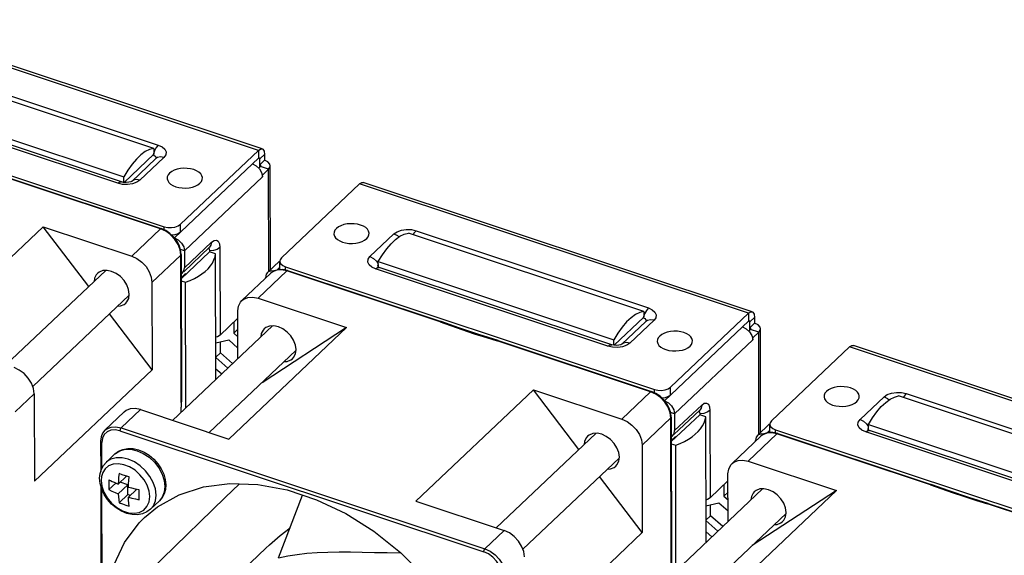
# Model space of a CAD drawing. Extents: x 0 to 1189, y 0 to 841.
# Tile 57 of 256: x 654 to 683, y 234 to 250. Entities that reach past the tile are written whole.
import ezdxf

# ---------------------------------------------------------------- set-up
doc = ezdxf.new("R2010")
doc.units = 0
doc.header["$LTSCALE"] = 65.395
doc.layers.get('0').update_dxf_attribs({"linetype": 'CONTINUOUS'})
doc.layers.add('03__ASM_ALL_CURVES', color=7, linetype='CONTINUOUS')

msp = doc.modelspace()

# ---------------------------------------------------------------- linework, layer by layer
at = {"color": 3, "linetype": 'Continuous'}
for p, q in [((661.113, 246.397), (649.529, 250.251)), ((661.224, 246.439), (649.64, 250.293)), ((651.211, 248.859), (658.131, 246.557)), ((647.326, 247.778), (658.309, 244.124)), ((656.927, 245.416), (650.007, 247.718)), ((658.788, 244.194), (661.113, 246.397)), ((661.292, 246.277), (661.292, 246.103)), ((658.298, 246.188), (657.583, 245.51)), ((658.61, 243.793), (660.934, 245.996)), ((660.934, 245.996), (661.045, 245.938)), ((661.207, 245.739), (661.228, 245.673)), ((661.228, 245.673), (661.236, 245.606)), ((661.415, 245.833), (661.236, 245.664)), ((661.421, 242.797), (661.415, 245.833)), ((661.47, 242.843), (661.464, 245.934)), ((657.066, 245.385), (656.927, 245.416)), ((657.487, 245.446), (657.361, 245.401)), ((657.583, 245.51), (657.487, 245.446)), ((658.911, 243.403), (661.236, 245.606)), ((661.236, 245.606), (661.236, 245.664)), ((664.121, 245.396), (661.797, 243.193)), ((675.705, 241.542), (664.121, 245.396)), ((675.816, 241.584), (664.233, 245.438)), ((664.433, 243.231), (665.148, 243.909)), ((665.804, 244.004), (672.724, 241.702)), ((658.913, 242.901), (659.717, 243.664)), ((658.911, 243.403), (658.913, 242.901)), ((659.65, 243.452), (659.657, 243.403)), ((659.657, 243.403), (659.657, 243.374)), ((659.962, 243.5), (659.968, 240.895)), ((661.741, 243.099), (661.379, 242.756)), ((661.756, 243.135), (661.748, 243.092)), ((661.797, 243.193), (661.756, 243.135)), ((661.57, 242.798), (661.504, 242.808)), ((661.748, 242.914), (661.658, 242.829)), ((661.919, 242.923), (672.901, 239.269)), ((664.6, 242.863), (664.485, 242.916)), ((671.52, 240.561), (664.6, 242.863)), ((664.671, 242.964), (664.682, 242.982)), ((664.675, 242.925), (664.671, 242.964)), ((664.684, 242.911), (664.675, 242.925)), ((658.812, 242.602), (658.942, 242.725)), ((658.942, 242.725), (658.942, 242.696)), ((661.318, 242.584), (661.318, 242.602)), ((660.5, 241.4), (659.968, 240.895)), ((672.89, 241.333), (672.175, 240.655)), ((673.381, 239.339), (675.705, 241.542)), ((675.885, 241.422), (675.885, 241.248)), ((673.203, 238.938), (675.527, 241.141)), ((675.527, 241.141), (675.638, 241.083)), ((676.007, 240.978), (675.828, 240.809)), ((676.014, 237.941), (676.007, 240.978)), ((676.063, 237.988), (676.056, 241.079)), ((659.982, 240.363), (659.982, 240.693)), ((673.504, 238.548), (675.829, 240.751)), ((675.8, 240.884), (675.821, 240.818)), ((675.821, 240.818), (675.829, 240.751)), ((675.829, 240.751), (675.828, 240.809)), ((671.658, 240.53), (671.52, 240.561)), ((672.08, 240.591), (671.953, 240.546)), ((672.175, 240.655), (672.08, 240.591)), ((678.714, 240.541), (676.39, 238.338)), ((690.298, 236.687), (678.714, 240.541)), ((690.409, 236.729), (678.825, 240.583)), ((660.343, 240.043), (659.982, 240.363)), ((679.026, 238.376), (679.741, 239.054)), ((680.396, 239.149), (687.316, 236.846)), ((673.505, 238.046), (674.31, 238.809)), ((674.555, 238.645), (674.561, 236.04)), ((673.504, 238.548), (673.505, 238.046)), ((674.243, 238.597), (674.25, 238.548)), ((674.25, 238.548), (674.25, 238.519)), ((676.39, 238.338), (676.349, 238.28)), ((676.333, 238.244), (675.971, 237.901)), ((676.341, 238.059), (676.251, 237.974)), ((676.349, 238.28), (676.341, 238.237)), ((676.512, 238.068), (687.494, 234.414)), ((679.192, 238.008), (679.078, 238.061)), ((679.264, 238.109), (679.275, 238.127)), ((679.267, 238.07), (679.264, 238.109)), ((679.276, 238.056), (679.267, 238.07)), ((673.405, 237.747), (673.534, 237.87)), ((673.534, 237.87), (673.534, 237.841)), ((676.162, 237.943), (676.096, 237.953)), ((686.113, 235.706), (679.192, 238.008)), ((675.911, 237.729), (675.911, 237.747)), ((675.093, 236.545), (674.561, 236.04)), ((674.575, 235.508), (674.574, 235.838)), ((674.935, 235.188), (674.575, 235.508))]:
    msp.add_line(p, q, dxfattribs=at)
at = {"color": 7, "linetype": 'Continuous'}
for p, q in [((657.994, 246.456), (650.984, 248.788)), ((650.09, 247.941), (657.1, 245.608)), ((657.038, 245.458), (650.118, 247.761)), ((657.11, 245.444), (657.994, 246.282)), ((658.016, 246.38), (657.977, 246.265)), ((657.994, 246.456), (657.994, 246.282)), ((661.113, 246.397), (661.113, 246.165)), ((661.292, 246.277), (661.149, 246.141)), ((658.058, 246.153), (657.342, 245.475)), ((660.934, 245.996), (661.113, 246.165)), ((661.149, 246.141), (661.104, 246.156)), ((661.146, 246.161), (661.149, 246.141)), ((661.15, 245.891), (661.149, 246.141)), ((661.292, 246.103), (661.149, 245.967)), ((661.17, 245.957), (661.149, 245.967)), ((661.174, 245.913), (661.123, 245.865)), ((661.415, 245.833), (661.174, 245.913)), ((658.198, 244.057), (653.631, 245.577)), ((653.653, 245.585), (658.22, 244.066)), ((657.1, 245.444), (657.1, 245.608)), ((661.236, 245.664), (661.229, 245.666)), ((654.707, 244.12), (651.202, 240.799)), ((654.707, 244.12), (657.339, 243.244)), ((656.06, 242.341), (654.707, 244.12)), ((657.339, 243.244), (658.198, 244.057)), ((658.353, 243.986), (658.198, 244.057)), ((658.309, 244.027), (658.309, 244.124)), ((658.491, 243.886), (658.353, 243.986)), ((658.789, 243.962), (658.719, 243.915)), ((658.789, 243.962), (658.788, 244.194)), ((665.454, 243.902), (665.576, 243.933)), ((672.587, 241.601), (665.576, 243.933)), ((658.499, 243.88), (658.491, 243.886)), ((658.624, 243.746), (658.499, 243.88)), ((658.911, 243.403), (658.792, 243.443)), ((659.657, 243.374), (658.812, 242.574)), ((658.889, 242.782), (659.657, 243.51)), ((659.838, 243.314), (659.657, 243.374)), ((658.801, 243.278), (657.942, 242.465)), ((658.81, 238.885), (658.801, 243.278)), ((658.811, 243.299), (658.82, 238.906)), ((659.846, 239.572), (659.838, 243.314)), ((661.748, 242.86), (661.748, 243.092)), ((664.627, 243.099), (664.682, 243.017)), ((664.682, 243.086), (671.693, 240.753)), ((664.683, 242.918), (664.682, 243.086)), ((653.593, 240.003), (656.564, 242.818)), ((658.844, 242.74), (658.812, 242.782)), ((658.812, 242.719), (658.844, 242.74)), ((658.844, 242.74), (658.853, 242.748)), ((661.478, 242.735), (660.62, 241.922)), ((661.959, 242.806), (661.1, 241.993)), ((661.803, 242.838), (661.658, 242.829)), ((661.75, 242.843), (661.748, 242.86)), ((661.959, 242.806), (661.803, 242.838)), ((661.981, 242.815), (661.836, 242.846)), ((661.919, 242.828), (661.919, 242.923)), ((666.526, 241.287), (661.959, 242.806)), ((661.981, 242.815), (666.548, 241.295)), ((664.68, 242.919), (664.673, 242.923)), ((664.711, 242.906), (664.68, 242.919)), ((671.631, 240.603), (664.711, 242.906)), ((657.942, 242.465), (657.948, 239.86)), ((658.812, 242.511), (658.944, 242.467)), ((658.952, 238.725), (658.944, 242.467)), ((661.318, 242.602), (661.333, 242.597)), ((654.393, 239.363), (657.263, 242.083)), ((657.249, 241.986), (657.267, 242.111)), ((661.1, 241.993), (663.733, 241.117)), ((660.503, 240.195), (660.5, 241.614)), ((672.587, 241.601), (672.587, 241.427)), ((657.948, 239.86), (656.678, 241.529)), ((660.378, 241.283), (660.378, 240.949)), ((671.702, 240.589), (672.587, 241.427)), ((672.65, 241.298), (671.935, 240.62)), ((672.609, 241.525), (672.569, 241.41)), ((675.527, 241.141), (675.706, 241.31)), ((675.742, 241.286), (675.696, 241.301)), ((675.705, 241.542), (675.706, 241.31)), ((675.739, 241.306), (675.742, 241.286)), ((675.885, 241.422), (675.742, 241.286)), ((675.742, 241.035), (675.742, 241.286)), ((658.557, 238.351), (661.528, 241.167)), ((663.733, 241.117), (660.229, 237.795)), ((660.501, 241.066), (660.378, 240.949)), ((663.733, 241.117), (661.219, 239.475)), ((675.767, 241.058), (675.716, 241.01)), ((675.885, 241.248), (675.742, 241.112)), ((675.762, 241.102), (675.742, 241.112)), ((676.007, 240.978), (675.767, 241.058)), ((659.843, 240.663), (660.229, 240.748)), ((660.229, 240.748), (660.502, 240.506)), ((660.378, 240.949), (660.502, 240.84)), ((672.79, 239.202), (668.223, 240.722)), ((668.246, 240.73), (672.813, 239.211)), ((668.246, 240.73), (668.246, 240.73)), ((671.693, 240.589), (671.693, 240.753)), ((675.828, 240.809), (675.822, 240.811)), ((659.65, 237.988), (662.227, 240.431)), ((662.213, 240.334), (662.231, 240.46)), ((659.982, 240.363), (659.844, 240.232)), ((660.2, 239.908), (659.844, 240.223)), ((657.948, 239.86), (654.443, 236.539)), ((659.845, 239.889), (660.018, 239.735)), ((669.299, 239.265), (665.795, 235.943)), ((669.299, 239.265), (671.932, 238.389)), ((670.653, 237.486), (669.299, 239.265)), ((672.901, 239.172), (672.901, 239.269)), ((673.381, 239.107), (673.381, 239.339)), ((654.438, 239.144), (653.866, 238.601)), ((654.438, 239.144), (654.443, 236.539)), ((671.932, 238.389), (672.79, 239.202)), ((672.946, 239.131), (672.79, 239.202)), ((673.083, 239.031), (672.946, 239.131)), ((673.092, 239.025), (673.083, 239.031)), ((673.216, 238.891), (673.092, 239.025)), ((673.381, 239.107), (673.311, 239.06)), ((680.047, 239.047), (680.169, 239.078)), ((687.179, 236.746), (680.169, 239.078)), ((657.596, 238.671), (657.024, 238.129)), ((657.596, 238.671), (660.229, 237.795)), ((658.81, 238.885), (658.806, 238.587)), ((658.815, 238.595), (658.82, 238.906)), ((673.481, 237.926), (674.25, 238.655)), ((657.116, 238.601), (656.543, 238.058)), ((673.393, 238.423), (672.535, 237.61)), ((673.504, 238.548), (673.385, 238.588)), ((673.403, 234.03), (673.393, 238.423)), ((673.403, 238.444), (673.413, 234.051)), ((674.25, 238.519), (673.405, 237.718)), ((674.43, 238.459), (674.25, 238.519)), ((674.438, 234.717), (674.43, 238.459)), ((657.024, 238.129), (667.855, 234.525)), ((676.341, 238.005), (676.341, 238.237)), ((676.512, 237.973), (676.512, 238.068)), ((679.219, 238.244), (679.275, 238.162)), ((679.273, 238.064), (679.266, 238.068)), ((679.304, 238.051), (679.273, 238.064)), ((679.275, 238.231), (686.285, 235.898)), ((679.275, 238.063), (679.275, 238.231)), ((686.224, 235.748), (679.304, 238.051)), ((656.988, 238.037), (667.82, 234.434)), ((668.186, 235.148), (671.156, 237.963)), ((673.437, 237.885), (673.404, 237.927)), ((673.404, 237.864), (673.437, 237.885)), ((673.437, 237.885), (673.445, 237.893)), ((676.071, 237.88), (675.213, 237.067)), ((676.551, 237.951), (675.693, 237.138)), ((676.396, 237.983), (676.251, 237.974)), ((676.342, 237.988), (676.341, 238.005)), ((676.551, 237.951), (676.396, 237.983)), ((676.574, 237.96), (676.429, 237.991)), ((681.118, 236.432), (676.551, 237.951)), ((676.574, 237.96), (681.14, 236.44)), ((656.413, 237.73), (656.415, 236.826)), ((656.449, 236.92), (656.448, 237.696)), ((672.535, 237.61), (672.541, 235.005)), ((673.405, 237.656), (673.536, 237.612)), ((673.544, 233.87), (673.536, 237.612)), ((675.911, 237.747), (675.925, 237.742)), ((656.575, 237.099), (656.841, 237.351)), ((656.841, 237.351), (656.855, 237.364)), ((668.986, 234.508), (671.855, 237.227)), ((671.841, 237.131), (671.859, 237.256)), ((675.693, 237.138), (678.326, 236.262)), ((657.185, 236.689), (656.938, 236.455)), ((672.541, 235.005), (671.271, 236.674)), ((675.096, 235.34), (675.093, 236.759)), ((656.416, 236.411), (656.433, 228.659)), ((656.467, 228.648), (656.451, 236.294)), ((656.867, 236.483), (656.661, 236.288)), ((657.219, 236.431), (656.938, 236.165)), ((657.219, 236.431), (656.992, 236.506)), ((657.219, 236.141), (657.219, 236.431)), ((657.481, 236.294), (657.239, 236.065)), ((658.309, 236.561), (658.33, 236.377)), ((660.548, 236.461), (660.123, 236.05)), ((673.15, 233.496), (676.121, 236.312)), ((674.97, 236.428), (674.971, 236.094)), ((657.219, 236.141), (656.963, 235.898)), ((657.294, 236.117), (657.219, 236.141)), ((661.714, 234.259), (662.421, 236.127)), ((678.326, 236.262), (674.821, 232.94)), ((675.094, 236.211), (674.971, 236.094)), ((674.971, 236.094), (675.094, 235.985)), ((678.326, 236.262), (675.811, 234.62)), ((657.899, 235.702), (658.165, 235.954)), ((665.795, 235.943), (668.427, 235.068)), ((674.436, 235.807), (674.821, 235.893)), ((674.821, 235.893), (675.095, 235.651)), ((687.383, 234.347), (682.816, 235.867)), ((682.838, 235.875), (687.405, 234.356)), ((682.838, 235.875), (682.838, 235.875)), ((674.242, 233.133), (676.82, 235.576)), ((674.575, 235.508), (674.437, 235.377)), ((676.806, 235.479), (676.824, 235.605)), ((674.792, 235.053), (674.437, 235.368)), ((667.855, 234.525), (668.427, 235.068)), ((672.541, 235.005), (669.036, 231.684)), ((674.438, 235.034), (674.61, 234.88)), ((661.339, 234.548), (659.888, 233.172)), ((661.337, 234.546), (661.439, 234.641))]:
    msp.add_line(p, q, dxfattribs=at)
for points in [[(658.131, 246.557), (658.07, 246.481), (658.016, 246.38)], [(657.994, 246.456), (657.872, 246.424), (657.744, 246.36), (657.613, 246.265), (657.48, 246.139), (657.349, 245.986), (657.222, 245.808), (657.1, 245.608)], [(658.298, 246.188), (658.195, 246.205), (658.105, 246.185), (658.058, 246.153)], [(661.113, 246.165), (661.127, 246.174), (661.135, 246.174)], [(661.135, 246.174), (661.139, 246.172), (661.146, 246.161)], [(661.184, 245.934), (661.182, 245.943), (661.17, 245.957)], [(661.174, 245.913), (661.183, 245.928), (661.184, 245.934)], [(656.927, 245.416), (656.989, 245.456), (657.038, 245.458)], [(657.175, 245.439), (657.098, 245.444), (657.038, 245.458)], [(657.342, 245.475), (657.34, 245.474), (657.309, 245.46), (657.251, 245.446), (657.175, 245.439)], [(657.583, 245.51), (657.48, 245.527), (657.389, 245.507), (657.342, 245.475)], [(658.198, 244.057), (658.211, 244.066), (658.22, 244.066)], [(658.588, 243.82), (658.476, 243.925), (658.352, 244.008), (658.22, 244.066)], [(658.719, 243.915), (658.626, 243.882), (658.536, 243.869)], [(665.148, 243.909), (665.251, 243.857), (665.297, 243.817)], [(665.804, 244.004), (665.742, 243.929), (665.72, 243.885)], [(658.811, 243.299), (658.795, 243.432), (658.751, 243.569), (658.681, 243.7), (658.588, 243.82)], [(658.801, 243.278), (658.78, 243.435), (658.719, 243.595), (658.624, 243.746)], [(659.717, 243.664), (659.699, 243.571), (659.657, 243.51)], [(664.682, 243.086), (664.804, 243.285), (664.931, 243.464), (665.063, 243.617), (665.195, 243.742), (665.326, 243.838), (665.454, 243.902)], [(659.962, 243.5), (659.883, 243.448), (659.777, 243.414), (659.657, 243.403)], [(657.339, 243.244), (657.496, 243.172), (657.641, 243.066), (657.765, 242.933), (657.861, 242.782), (657.921, 242.622), (657.942, 242.465)], [(658.811, 243.299), (658.81, 243.293), (658.801, 243.278)], [(658.944, 242.467), (659.079, 242.52), (659.206, 242.579), (659.324, 242.645), (659.431, 242.715), (659.528, 242.791), (659.612, 242.871), (659.684, 242.955), (659.743, 243.041), (659.788, 243.131), (659.82, 243.222), (659.838, 243.314)], [(664.433, 243.231), (664.536, 243.18), (664.627, 243.099)], [(656.606, 242.821), (656.479, 242.813), (656.37, 242.77), (656.319, 242.731)], [(657.267, 242.111), (657.248, 242.249), (657.195, 242.389), (657.111, 242.521), (657.003, 242.637), (656.877, 242.73), (656.741, 242.792), (656.606, 242.821)], [(658.853, 242.748), (658.895, 242.809), (658.913, 242.901)], [(661.836, 242.846), (661.699, 242.842), (661.578, 242.804), (661.478, 242.735)], [(661.658, 242.829), (661.534, 242.778), (661.478, 242.735)], [(661.981, 242.815), (661.972, 242.815), (661.959, 242.806)], [(664.6, 242.863), (664.661, 242.904), (664.711, 242.906)], [(656.319, 242.731), (656.285, 242.693), (656.231, 242.588), (656.218, 242.491)], [(657.161, 241.842), (657.195, 241.88), (657.249, 241.986)], [(660.5, 241.614), (660.52, 241.757), (660.58, 241.877), (660.62, 241.922)], [(660.62, 241.922), (660.675, 241.965), (660.799, 242.015), (660.944, 242.025), (661.1, 241.993)], [(656.917, 241.755), (657.001, 241.76), (657.111, 241.803), (657.161, 241.842)], [(672.587, 241.601), (672.465, 241.569), (672.337, 241.505), (672.206, 241.41), (672.073, 241.284), (671.942, 241.131), (671.814, 240.953), (671.693, 240.753)], [(672.724, 241.702), (672.663, 241.626), (672.609, 241.525)], [(666.548, 241.295), (666.539, 241.295), (666.526, 241.287)], [(666.526, 241.287), (666.835, 241.178), (667.172, 241.056), (667.54, 240.933), (667.901, 240.823), (668.223, 240.722)], [(668.246, 240.73), (667.671, 240.908), (667.082, 241.105), (666.548, 241.295)], [(672.89, 241.333), (672.788, 241.35), (672.697, 241.33), (672.65, 241.298)], [(675.706, 241.31), (675.72, 241.319), (675.728, 241.319)], [(675.728, 241.319), (675.731, 241.317), (675.739, 241.306)], [(661.283, 241.079), (661.249, 241.041), (661.196, 240.936), (661.182, 240.839)], [(661.57, 241.169), (661.443, 241.162), (661.334, 241.118), (661.283, 241.079)], [(662.231, 240.46), (662.213, 240.597), (662.16, 240.737), (662.076, 240.869), (661.968, 240.985), (661.841, 241.078), (661.706, 241.141), (661.57, 241.169)], [(675.776, 241.079), (675.774, 241.088), (675.762, 241.102)], [(675.767, 241.058), (675.776, 241.073), (675.776, 241.079)], [(659.968, 240.895), (659.89, 240.844), (659.843, 240.829)], [(668.246, 240.73), (668.237, 240.73), (668.223, 240.722)], [(671.52, 240.561), (671.581, 240.601), (671.631, 240.603)], [(671.768, 240.584), (671.691, 240.589), (671.631, 240.603)], [(671.935, 240.62), (671.932, 240.619), (671.901, 240.605), (671.844, 240.591), (671.768, 240.584)], [(672.175, 240.655), (672.072, 240.672), (671.982, 240.652), (671.935, 240.62)], [(661.881, 240.103), (661.966, 240.108), (662.075, 240.151), (662.126, 240.19)], [(662.126, 240.19), (662.16, 240.228), (662.213, 240.334)], [(654.438, 239.144), (654.417, 239.301), (654.356, 239.46), (654.261, 239.611), (654.136, 239.745), (653.991, 239.851), (653.835, 239.923)], [(672.79, 239.202), (672.804, 239.211), (672.813, 239.211)], [(673.18, 238.965), (673.069, 239.07), (672.945, 239.153), (672.813, 239.211)], [(673.311, 239.06), (673.219, 239.027), (673.129, 239.014)], [(673.403, 238.444), (673.388, 238.577), (673.344, 238.714), (673.273, 238.845), (673.18, 238.965)], [(679.275, 238.231), (679.396, 238.43), (679.524, 238.608), (679.655, 238.762), (679.788, 238.887), (679.919, 238.983), (680.047, 239.047)], [(679.741, 239.054), (679.844, 239.002), (679.89, 238.962)], [(680.396, 239.149), (680.335, 239.073), (680.312, 239.03)], [(657.596, 238.671), (657.44, 238.703), (657.295, 238.694), (657.171, 238.643), (657.116, 238.6)], [(658.82, 238.906), (658.819, 238.9), (658.81, 238.885)], [(673.393, 238.423), (673.373, 238.58), (673.312, 238.74), (673.216, 238.891)], [(674.31, 238.809), (674.292, 238.716), (674.25, 238.655)], [(674.555, 238.645), (674.476, 238.593), (674.37, 238.559), (674.25, 238.548)], [(671.932, 238.389), (672.088, 238.317), (672.233, 238.211), (672.358, 238.078), (672.454, 237.927), (672.514, 237.767), (672.535, 237.61)], [(673.403, 238.444), (673.402, 238.438), (673.393, 238.423)], [(673.536, 237.612), (673.672, 237.665), (673.799, 237.724), (673.917, 237.79), (674.024, 237.86), (674.12, 237.936), (674.205, 238.016), (674.277, 238.1), (674.335, 238.186), (674.381, 238.276), (674.413, 238.367), (674.43, 238.459)], [(679.026, 238.376), (679.129, 238.325), (679.219, 238.244)], [(656.543, 238.058), (656.473, 237.969), (656.428, 237.858), (656.413, 237.73)], [(656.988, 238.037), (656.848, 238.066), (656.717, 238.058), (656.605, 238.012), (656.52, 237.933), (656.466, 237.825), (656.448, 237.696)], [(656.543, 238.058), (656.599, 238.101), (656.723, 238.152), (656.868, 238.161), (657.024, 238.129)], [(657.024, 238.129), (657.01, 238.112), (656.998, 238.088), (656.991, 238.062), (656.988, 238.037)], [(673.445, 237.893), (673.488, 237.954), (673.505, 238.046)], [(679.192, 238.008), (679.254, 238.049), (679.304, 238.051)], [(670.912, 237.876), (670.877, 237.838), (670.824, 237.733), (670.81, 237.636)], [(671.198, 237.966), (671.072, 237.958), (670.962, 237.915), (670.912, 237.876)], [(671.859, 237.256), (671.841, 237.394), (671.788, 237.534), (671.704, 237.666), (671.596, 237.782), (671.469, 237.875), (671.334, 237.937), (671.198, 237.966)], [(676.429, 237.991), (676.292, 237.987), (676.171, 237.949), (676.071, 237.88)], [(676.251, 237.974), (676.126, 237.923), (676.071, 237.88)], [(676.574, 237.96), (676.565, 237.96), (676.551, 237.951)], [(656.448, 237.696), (656.427, 237.707), (656.415, 237.721), (656.413, 237.73)], [(656.841, 237.351), (656.949, 237.432), (657.079, 237.488), (657.225, 237.515), (657.383, 237.51), (657.546, 237.473)], [(656.855, 237.364), (656.986, 237.446), (657.142, 237.489), (657.317, 237.49), (657.501, 237.448), (657.685, 237.367), (657.86, 237.25), (658.017, 237.103), (658.149, 236.934), (658.247, 236.75), (658.309, 236.561)], [(657.546, 237.473), (657.707, 237.406), (657.859, 237.312), (657.998, 237.195), (658.12, 237.06), (658.219, 236.91), (658.293, 236.751)], [(658.065, 236.125), (658.043, 236.309), (657.982, 236.498), (657.883, 236.682), (657.752, 236.851), (657.595, 236.998), (657.42, 237.115), (657.235, 237.197), (657.051, 237.238), (656.877, 237.237), (656.72, 237.195), (656.589, 237.112), (656.575, 237.099)], [(675.213, 237.067), (675.268, 237.11), (675.392, 237.16), (675.537, 237.17), (675.693, 237.138)], [(656.385, 236.626), (656.398, 236.766), (656.435, 236.893), (656.495, 237.005), (656.575, 237.099)], [(657.877, 236.079), (657.857, 236.246), (657.799, 236.417), (657.707, 236.582), (657.586, 236.733), (657.439, 236.864), (657.277, 236.964), (657.109, 237.03), (656.942, 237.057), (656.787, 237.044), (656.653, 236.992), (656.549, 236.908), (656.478, 236.8), (656.439, 236.68), (656.428, 236.561)], [(671.509, 236.9), (671.594, 236.905), (671.703, 236.948), (671.754, 236.987)], [(671.754, 236.987), (671.788, 237.025), (671.841, 237.131)], [(675.093, 236.759), (675.113, 236.902), (675.173, 237.022), (675.213, 237.067)], [(657.899, 235.702), (657.79, 235.621), (657.661, 235.565), (657.514, 235.539), (657.357, 235.543), (657.194, 235.58), (657.033, 235.647), (656.88, 235.741), (656.741, 235.858), (656.62, 235.993), (656.521, 236.143), (656.447, 236.303), (656.401, 236.465), (656.385, 236.626)], [(656.961, 236.767), (656.95, 236.661), (656.943, 236.557), (656.938, 236.455)], [(657.262, 236.666), (657.159, 236.697), (657.058, 236.731), (656.961, 236.767)], [(657.239, 236.355), (657.244, 236.457), (657.251, 236.561), (657.262, 236.666)], [(658.293, 236.751), (658.339, 236.588), (658.355, 236.428)], [(656.428, 236.561), (656.449, 236.388), (656.511, 236.21), (656.611, 236.039), (656.742, 235.884), (656.897, 235.754), (657.066, 235.658), (657.241, 235.6), (657.411, 235.583), (657.565, 235.61), (657.696, 235.678), (657.794, 235.783), (657.856, 235.92), (657.877, 236.079)], [(656.661, 236.577), (656.659, 236.527), (656.658, 236.477), (656.658, 236.43)], [(656.658, 236.43), (656.658, 236.382), (656.659, 236.334), (656.661, 236.288)], [(656.661, 236.577), (656.706, 236.555), (656.757, 236.531), (656.812, 236.506), (656.872, 236.481), (656.938, 236.455)], [(656.661, 236.288), (656.75, 236.245), (656.843, 236.204), (656.938, 236.165)], [(657.563, 236.277), (657.453, 236.3), (657.345, 236.326), (657.239, 236.355)], [(657.721, 235.458), (658.107, 235.775), (658.749, 236.134), (659.472, 236.368), (660.261, 236.472), (661.099, 236.441), (661.966, 236.279)], [(658.355, 236.428), (658.342, 236.287), (658.305, 236.16), (658.245, 236.048), (658.165, 235.954)], [(658.33, 236.377), (658.31, 236.207), (658.249, 236.059), (658.165, 235.954)], [(676.163, 236.314), (676.036, 236.307), (675.927, 236.263), (675.876, 236.224)], [(676.824, 235.605), (676.806, 235.742), (676.752, 235.882), (676.669, 236.014), (676.56, 236.13), (676.434, 236.223), (676.298, 236.286), (676.163, 236.314)], [(681.14, 236.44), (681.132, 236.44), (681.118, 236.432)], [(681.118, 236.432), (681.428, 236.323), (681.765, 236.201), (682.133, 236.078), (682.494, 235.968), (682.816, 235.867)], [(682.838, 235.875), (682.264, 236.053), (681.674, 236.25), (681.141, 236.44)], [(656.938, 236.165), (656.944, 236.073), (656.952, 235.984), (656.963, 235.898)], [(657.239, 236.065), (657.345, 236.037), (657.454, 236.011), (657.564, 235.988)], [(657.264, 235.798), (657.253, 235.884), (657.245, 235.973), (657.239, 236.065)], [(657.56, 236.129), (657.561, 236.178), (657.562, 236.227), (657.563, 236.277)], [(657.564, 235.988), (657.562, 236.034), (657.561, 236.081), (657.56, 236.129)], [(660.123, 236.05), (659.745, 235.684), (659.371, 235.32), (658.999, 234.957), (658.625, 234.593), (658.247, 234.223), (657.861, 233.845)], [(657.899, 235.702), (657.983, 235.807), (658.044, 235.955), (658.065, 236.125)], [(661.966, 236.279), (662.843, 235.987), (663.71, 235.573), (664.548, 235.045), (665.339, 234.416), (666.065, 233.7), (666.067, 233.697)], [(674.561, 236.04), (674.482, 235.989), (674.436, 235.974)], [(675.876, 236.224), (675.842, 236.186), (675.789, 236.081), (675.775, 235.984)], [(656.963, 235.898), (657.06, 235.862), (657.161, 235.829), (657.264, 235.798)], [(682.838, 235.875), (682.83, 235.875), (682.816, 235.867)], [(656.549, 232.457), (656.613, 233.276), (656.806, 234.034), (657.125, 234.712), (657.562, 235.297), (657.721, 235.458)], [(676.719, 235.335), (676.753, 235.373), (676.806, 235.479)], [(661.439, 234.641), (661.761, 234.921), (662.053, 235.153)], [(676.474, 235.248), (676.559, 235.253), (676.668, 235.296), (676.719, 235.335)], [(669.03, 234.289), (669.01, 234.446), (668.949, 234.605), (668.853, 234.756), (668.729, 234.89), (668.584, 234.996), (668.427, 235.068)], [(661.714, 234.259), (661.983, 234.314), (662.264, 234.358), (662.557, 234.39), (662.863, 234.413), (663.182, 234.426), (663.513, 234.432), (663.853, 234.431), (664.205, 234.426), (664.57, 234.418), (664.948, 234.409), (665.34, 234.403), (665.353, 234.403)], [(667.82, 234.434), (667.822, 234.458), (667.83, 234.484), (667.842, 234.508), (667.855, 234.525)], [(668.362, 233.732), (668.344, 233.873), (668.289, 234.017), (668.203, 234.154), (668.091, 234.274), (667.96, 234.369), (667.82, 234.434)], [(667.855, 234.525), (668.011, 234.454), (668.156, 234.348), (668.281, 234.214), (668.377, 234.062), (668.437, 233.903), (668.458, 233.746)]]:
    msp.add_lwpolyline(points, dxfattribs=at)
at = {"color": 3, "linetype": 'Continuous'}
for points in [[(658.131, 246.557), (658.246, 246.503), (658.326, 246.432), (658.363, 246.35), (658.353, 246.266), (658.298, 246.188)], [(657.977, 246.265), (658.027, 246.239), (658.057, 246.205), (658.06, 246.167), (658.054, 246.155)], [(661.113, 246.397), (661.181, 246.439), (661.224, 246.439)], [(661.224, 246.439), (661.239, 246.432), (661.278, 246.374), (661.292, 246.277)], [(661.464, 245.934), (661.453, 245.983), (661.394, 246.052), (661.292, 246.103)], [(661.045, 245.938), (661.141, 245.849), (661.207, 245.739)], [(661.415, 245.833), (661.46, 245.906), (661.464, 245.934)], [(657.361, 245.401), (657.215, 245.38), (657.066, 245.385)], [(664.121, 245.396), (664.19, 245.438), (664.233, 245.438)], [(658.309, 244.124), (658.41, 244.102), (658.52, 244.098), (658.626, 244.113), (658.718, 244.146), (658.788, 244.194)], [(665.148, 243.909), (665.243, 243.974), (665.37, 244.019), (665.515, 244.04)], [(665.515, 244.04), (665.665, 244.035), (665.804, 244.004)], [(658.61, 243.793), (658.725, 243.732), (658.823, 243.637), (658.888, 243.521), (658.911, 243.403)], [(659.717, 243.664), (659.792, 243.716), (659.861, 243.724), (659.915, 243.688), (659.95, 243.61), (659.962, 243.5)], [(659.627, 243.481), (659.631, 243.481), (659.65, 243.452)], [(661.748, 243.092), (661.749, 243.074), (661.776, 243.014), (661.835, 242.962), (661.919, 242.923)], [(664.485, 242.916), (664.405, 242.988), (664.368, 243.069), (664.378, 243.153), (664.433, 243.231)], [(661.379, 242.756), (661.341, 242.705), (661.318, 242.602)], [(661.504, 242.808), (661.406, 242.778), (661.379, 242.756)], [(672.724, 241.702), (672.838, 241.648), (672.919, 241.577), (672.956, 241.495), (672.946, 241.411), (672.89, 241.333)], [(675.705, 241.542), (675.774, 241.584), (675.817, 241.584)], [(675.817, 241.584), (675.832, 241.577), (675.871, 241.519), (675.885, 241.422)], [(672.569, 241.41), (672.62, 241.384), (672.649, 241.35), (672.653, 241.312), (672.647, 241.3)], [(675.638, 241.083), (675.733, 240.994), (675.8, 240.884)], [(676.056, 241.079), (676.046, 241.128), (675.987, 241.197), (675.885, 241.248)], [(676.007, 240.978), (676.053, 241.051), (676.056, 241.079)], [(671.953, 240.546), (671.808, 240.525), (671.658, 240.53)], [(678.714, 240.541), (678.783, 240.583), (678.825, 240.583)], [(672.901, 239.269), (673.003, 239.247), (673.112, 239.243), (673.218, 239.258), (673.311, 239.291), (673.381, 239.339)], [(673.203, 238.938), (673.318, 238.877), (673.415, 238.782), (673.481, 238.666), (673.504, 238.548)], [(679.741, 239.054), (679.836, 239.119), (679.963, 239.164), (680.108, 239.185)], [(680.108, 239.185), (680.258, 239.18), (680.396, 239.149)], [(674.31, 238.809), (674.385, 238.861), (674.453, 238.869), (674.508, 238.833), (674.543, 238.755), (674.555, 238.645)], [(674.219, 238.626), (674.223, 238.626), (674.243, 238.597)], [(679.078, 238.061), (678.998, 238.133), (678.961, 238.214), (678.97, 238.298), (679.026, 238.376)], [(676.341, 238.237), (676.342, 238.219), (676.369, 238.159), (676.428, 238.107), (676.512, 238.068)], [(675.971, 237.901), (675.934, 237.85), (675.911, 237.747)], [(676.096, 237.953), (675.999, 237.923), (675.971, 237.901)]]:
    msp.add_lwpolyline(points, dxfattribs=at)
at = {"layer": '03__ASM_ALL_CURVES', "color": 4, "linetype": 'Continuous'}
for points in [[(658.468, 245.72), (658.424, 245.668), (658.399, 245.612), (658.395, 245.554), (658.41, 245.496), (658.445, 245.442), (658.498, 245.393), (658.567, 245.35), (658.651, 245.315), (658.744, 245.291), (658.843, 245.277), (658.945, 245.275), (659.048, 245.284), (659.145, 245.303), (659.233, 245.333), (659.308, 245.372), (659.37, 245.419)], [(659.37, 245.419), (659.414, 245.472), (659.438, 245.528), (659.443, 245.585), (659.428, 245.643), (659.393, 245.697), (659.34, 245.747), (659.271, 245.789), (659.187, 245.824), (659.094, 245.848), (658.995, 245.862), (658.893, 245.864), (658.789, 245.856), (658.693, 245.836), (658.605, 245.806), (658.53, 245.767), (658.468, 245.72)], [(664.335, 243.768), (664.378, 243.82), (664.403, 243.876), (664.408, 243.933), (664.392, 243.991), (664.357, 244.046), (664.305, 244.095), (664.236, 244.137), (664.152, 244.172), (664.059, 244.196), (663.959, 244.21), (663.857, 244.213), (663.754, 244.204), (663.658, 244.184), (663.57, 244.154), (663.494, 244.115), (663.432, 244.068)], [(663.432, 244.068), (663.389, 244.016), (663.364, 243.96), (663.359, 243.902), (663.375, 243.844), (663.41, 243.79), (663.462, 243.741), (663.531, 243.698), (663.615, 243.664), (663.708, 243.639), (663.807, 243.626), (663.91, 243.623), (664.013, 243.632), (664.109, 243.652), (664.197, 243.682), (664.273, 243.72), (664.335, 243.768)], [(673.963, 240.564), (674.006, 240.617), (674.031, 240.673), (674.036, 240.73), (674.02, 240.788), (673.986, 240.842), (673.933, 240.892), (673.864, 240.934), (673.78, 240.969), (673.687, 240.993), (673.588, 241.007), (673.485, 241.009), (673.382, 241), (673.286, 240.981), (673.198, 240.951), (673.122, 240.912), (673.06, 240.865)], [(673.06, 240.865), (673.017, 240.812), (672.992, 240.757), (672.987, 240.699), (673.003, 240.641), (673.038, 240.587), (673.091, 240.538), (673.159, 240.495), (673.243, 240.46), (673.336, 240.436), (673.436, 240.422), (673.538, 240.42), (673.641, 240.429), (673.737, 240.448), (673.825, 240.478), (673.901, 240.517), (673.963, 240.564)], [(678.927, 238.913), (678.971, 238.965), (678.996, 239.021), (679, 239.078), (678.985, 239.136), (678.95, 239.191), (678.897, 239.24), (678.828, 239.282), (678.744, 239.317), (678.652, 239.341), (678.552, 239.355), (678.45, 239.358), (678.347, 239.349), (678.25, 239.329), (678.163, 239.299), (678.087, 239.26), (678.025, 239.213)], [(678.025, 239.213), (677.981, 239.161), (677.957, 239.105), (677.952, 239.047), (677.967, 238.989), (678.002, 238.935), (678.055, 238.886), (678.124, 238.843), (678.208, 238.809), (678.301, 238.784), (678.4, 238.771), (678.502, 238.768), (678.606, 238.777), (678.702, 238.797), (678.79, 238.827), (678.866, 238.865), (678.927, 238.913)]]:
    msp.add_lwpolyline(points, dxfattribs=at)

doc.saveas('drawing.dxf')
